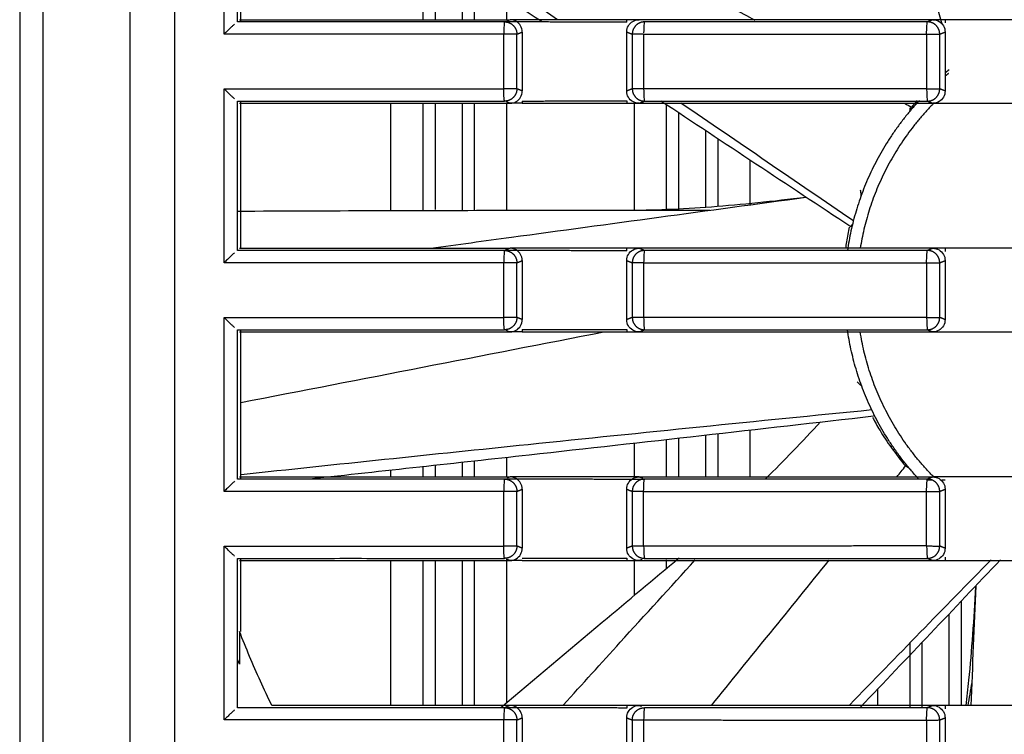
# Model space of a CAD drawing. Header units: millimetres. Extents: x 9946 to 11276, y -3292 to -1962.
# Tile 133 of 170: x 10809 to 10850, y -2166 to -2137. Entities that reach past the tile are written whole.
import ezdxf

# ---------------------------------------------------------------- set-up
doc = ezdxf.new("R2010")
doc.units = ezdxf.units.MM
doc.layers.add('ROXX NEO lite', color=7, linetype='Continuous', true_color=0x000000)

msp = doc.modelspace()

# ---------------------------------------------------------------- linework, layer by layer
at = {"layer": 'ROXX NEO lite', "color": 18, "lineweight": -3, "true_color": 0x000000}
for points, degree in [([(10809.489, -2106.348), (10809.489, -2120.322), (10809.489, -2148.389), (10809.489, -2176.456), (10809.489, -2190.43)], 3), ([(10810.439, -2189.083), (10810.438, -2175.48), (10810.439, -2148.39), (10810.439, -2121.299), (10810.439, -2107.696)], 3), ([(10815.788, -2114.089), (10815.788, -2148.389), (10815.788, -2182.689)], 2), ([(10817.802, -2137.977), (10817.802, -2134.439), (10817.802, -2130.901)], 2), ([(10818.342, -2137.476), (10818.342, -2134.439), (10818.342, -2131.402)], 2), ([(10830.733, -2137.482), (10827.699, -2135.458), (10824.669, -2133.43), (10821.639, -2131.401)], 3), ([(10831.366, -2137.389), (10828.455, -2135.419), (10825.542, -2133.453), (10822.627, -2131.489)], 3), ([(10828.709, -2131.491), (10832.266, -2133.462), (10835.824, -2135.434), (10839.381, -2137.406)], 3), ([(10847.012, -2137.572), (10846.401, -2135.516), (10845.793, -2133.459), (10845.186, -2131.401)], 3), ([(10825.899, -2137.389), (10825.899, -2135.821), (10825.899, -2134.252)], 2), ([(10818.488, -2137.448), (10818.488, -2135.97), (10818.488, -2134.492)], 2), ([(10826.398, -2137.389), (10826.398, -2135.987), (10826.398, -2134.584)], 2), ([(10827.479, -2135.309), (10827.479, -2136.349), (10827.479, -2137.389)], 2), ([(10827.978, -2135.643), (10827.978, -2136.516), (10827.978, -2137.389)], 2), ([(10829.288, -2136.518), (10829.288, -2136.953), (10829.288, -2137.389)], 2), ([(10818.229, -2137.566), (10818.206, -2137.587), (10818.153, -2137.635), (10818.055, -2137.729), (10817.938, -2137.842), (10817.849, -2137.93), (10817.802, -2137.977)], 3), ([(10818.429, -2137.389), (10819.651, -2137.389), (10822.095, -2137.389), (10825.762, -2137.389), (10828.207, -2137.389), (10829.43, -2137.389)], 3), ([(10829.929, -2137.479), (10829.689, -2137.479), (10829.45, -2137.478), (10829.211, -2137.477)], 3), ([(10829.43, -2137.389), (10829.387, -2137.406), (10829.343, -2137.424), (10829.3, -2137.441)], 3), ([(10829.929, -2137.889), (10829.929, -2137.794), (10829.882, -2137.629), (10829.689, -2137.436), (10829.525, -2137.389), (10829.43, -2137.389)], 3), ([(10829.929, -2137.389), (10829.762, -2137.389), (10829.596, -2137.389), (10829.43, -2137.389)], 3), ([(10834.175, -2137.389), (10832.76, -2137.389), (10831.344, -2137.389), (10829.929, -2137.389)], 3), ([(10834.175, -2137.49), (10832.052, -2137.485), (10829.929, -2137.479)], 2), ([(10834.175, -2137.887), (10834.175, -2137.791), (10834.224, -2137.627), (10834.411, -2137.439), (10834.58, -2137.389), (10834.678, -2137.389)], 3), ([(10834.678, -2137.389), (10834.51, -2137.389), (10834.343, -2137.389), (10834.175, -2137.389)], 3), ([(10834.175, -2137.49), (10834.175, -2137.44), (10834.175, -2137.389)], 2), ([(10846.628, -2137.389), (10845.3, -2137.389), (10842.643, -2137.388), (10838.66, -2137.388), (10836.005, -2137.389), (10834.678, -2137.389)], 3), ([(10834.902, -2137.477), (10834.895, -2137.481), (10834.876, -2137.568), (10834.867, -2137.806), (10834.866, -2137.916)], 3), ([(10846.375, -2137.981), (10846.375, -2137.865), (10846.386, -2137.586), (10846.401, -2137.481), (10846.408, -2137.477)], 3), ([(10846.628, -2137.389), (10846.518, -2137.433), (10846.408, -2137.477)], 2), ([(10846.628, -2137.389), (10846.723, -2137.389), (10846.887, -2137.436), (10847.08, -2137.629), (10847.126, -2137.794), (10847.126, -2137.889)], 3), ([(10847.126, -2137.389), (10846.96, -2137.389), (10846.794, -2137.389), (10846.628, -2137.389)], 3), ([(10851.574, -2137.389), (10850.091, -2137.389), (10848.609, -2137.389), (10847.126, -2137.389)], 3), ([(10847.126, -2137.389), (10847.126, -2137.455), (10847.126, -2137.52)], 2), ([(10829.175, -2140.201), (10829.175, -2139.089), (10829.175, -2137.977)], 2), ([(10829.71, -2137.977), (10829.819, -2137.933), (10829.929, -2137.889)], 2), ([(10829.71, -2140.201), (10829.71, -2139.089), (10829.71, -2137.977)], 2), ([(10829.929, -2137.889), (10829.929, -2139.089), (10829.929, -2140.289)], 2), ([(10834.175, -2140.291), (10834.175, -2139.089), (10834.175, -2137.887)], 2), ([(10834.175, -2137.887), (10834.289, -2137.932), (10834.403, -2137.977)], 2), ([(10834.403, -2137.977), (10834.403, -2139.089), (10834.403, -2140.2)], 2), ([(10834.866, -2137.977), (10834.866, -2139.089), (10834.866, -2140.201)], 2), ([(10846.375, -2137.981), (10846.375, -2139.089), (10846.375, -2140.197)], 2), ([(10846.907, -2137.977), (10847.017, -2137.933), (10847.126, -2137.889)], 2), ([(10846.907, -2140.201), (10846.907, -2139.089), (10846.907, -2137.977)], 2), ([(10847.126, -2137.889), (10847.126, -2139.089), (10847.126, -2140.289)], 2), ([(10847.286, -2139.428), (10847.243, -2139.464), (10847.199, -2139.5), (10847.155, -2139.538)], 3), ([(10817.802, -2147.277), (10817.802, -2143.739), (10817.802, -2140.201)], 2), ([(10829.43, -2140.789), (10829.525, -2140.789), (10829.689, -2140.742), (10829.882, -2140.549), (10829.929, -2140.384), (10829.929, -2140.289)], 3), ([(10829.929, -2140.289), (10829.819, -2140.245), (10829.71, -2140.201)], 2), ([(10834.403, -2140.2), (10834.289, -2140.246), (10834.175, -2140.291)], 2), ([(10834.678, -2140.789), (10834.58, -2140.789), (10834.412, -2140.739), (10834.225, -2140.553), (10834.175, -2140.388), (10834.175, -2140.291)], 3), ([(10846.375, -2140.197), (10846.375, -2140.265), (10846.377, -2140.341), (10846.38, -2140.411)], 3), ([(10847.126, -2140.289), (10847.126, -2140.384), (10847.079, -2140.549), (10846.887, -2140.742), (10846.723, -2140.789), (10846.628, -2140.789)], 3), ([(10847.126, -2140.289), (10847.017, -2140.245), (10846.907, -2140.201)], 2), ([(10818.342, -2140.702), (10819.506, -2140.702), (10821.862, -2140.7), (10825.345, -2140.701), (10827.898, -2140.701), (10829.211, -2140.701)], 3), ([(10818.342, -2146.776), (10818.342, -2143.739), (10818.342, -2140.702)], 2), ([(10818.429, -2140.789), (10819.651, -2140.789), (10822.095, -2140.789), (10825.762, -2140.789), (10828.207, -2140.789), (10829.43, -2140.789)], 3), ([(10818.488, -2146.67), (10818.488, -2143.7), (10818.488, -2140.73)], 2), ([(10824.588, -2145.148), (10824.588, -2142.961), (10824.588, -2140.773)], 2), ([(10825.899, -2145.148), (10825.899, -2142.968), (10825.899, -2140.789)], 2), ([(10826.398, -2145.11), (10826.398, -2142.949), (10826.398, -2140.789)], 2), ([(10827.479, -2140.789), (10827.479, -2142.954), (10827.479, -2145.12)], 2), ([(10827.978, -2140.789), (10827.978, -2142.961), (10827.978, -2145.133)], 2), ([(10829.43, -2140.789), (10829.383, -2140.77), (10829.336, -2140.751), (10829.288, -2140.732)], 3), ([(10829.288, -2140.789), (10829.288, -2142.965), (10829.288, -2145.142)], 2), ([(10829.929, -2140.789), (10829.762, -2140.789), (10829.596, -2140.789), (10829.43, -2140.789)], 3), ([(10829.928, -2140.698), (10832.052, -2140.693), (10834.175, -2140.688)], 2), ([(10829.928, -2140.698), (10829.928, -2140.744), (10829.929, -2140.789)], 2), ([(10829.929, -2140.789), (10830.4, -2140.789), (10831.344, -2140.789), (10832.76, -2140.789), (10833.703, -2140.789), (10834.175, -2140.789)], 3), ([(10834.175, -2140.688), (10834.175, -2140.738), (10834.175, -2140.789)], 2), ([(10834.175, -2140.789), (10834.343, -2140.789), (10834.51, -2140.789), (10834.678, -2140.789)], 3), ([(10834.488, -2145.129), (10834.488, -2142.959), (10834.488, -2140.789)], 2), ([(10834.678, -2140.789), (10834.789, -2140.745), (10834.9, -2140.701)], 2), ([(10834.678, -2140.789), (10836.005, -2140.789), (10838.66, -2140.79), (10842.643, -2140.79), (10845.3, -2140.789), (10846.628, -2140.789)], 3), ([(10843.289, -2145.813), (10840.713, -2144.113), (10838.14, -2142.409), (10835.569, -2140.701)], 3), ([(10843.395, -2145.571), (10841.059, -2143.974), (10838.721, -2142.38), (10836.38, -2140.789)], 3), ([(10845.495, -2140.796), (10845.583, -2140.845), (10845.672, -2140.894), (10845.76, -2140.943)], 3), ([(10845.99, -2140.675), (10845.914, -2140.762), (10845.837, -2140.851), (10845.76, -2140.943)], 3), ([(10846.408, -2140.701), (10846.518, -2140.745), (10846.628, -2140.789)], 2), ([(10846.628, -2140.789), (10846.794, -2140.789), (10846.96, -2140.789), (10847.126, -2140.789)], 3), ([(10847.126, -2140.789), (10847.621, -2140.789), (10848.609, -2140.789), (10850.091, -2140.789), (10851.08, -2140.789), (10851.574, -2140.789)], 3), ([(10835.799, -2145.103), (10835.799, -2142.978), (10835.799, -2140.854)], 2), ([(10836.298, -2145.139), (10836.298, -2143.162), (10836.298, -2141.185)], 2), ([(10845.682, -2141.125), (10845.721, -2141.034), (10845.76, -2140.943)], 2), ([(10845.699, -2141.106), (10845.699, -2141.037), (10845.699, -2140.968)], 2), ([(10837.379, -2141.902), (10837.379, -2143.458), (10837.379, -2145.014)], 2), ([(10837.878, -2142.234), (10837.878, -2143.605), (10837.878, -2144.976)], 2), ([(10839.188, -2143.102), (10839.188, -2144.011), (10839.188, -2144.92)], 2), ([(10834.129, -2145.139), (10835.273, -2145.139), (10836.416, -2145.139), (10837.56, -2145.14)], 3), ([(10843.289, -2145.813), (10843.326, -2145.759), (10843.362, -2145.705)], 2), ([(10818.429, -2146.689), (10819.651, -2146.689), (10822.095, -2146.689), (10825.762, -2146.689), (10828.207, -2146.689), (10829.43, -2146.689)], 3), ([(10829.43, -2146.689), (10829.357, -2146.718), (10829.284, -2146.748), (10829.211, -2146.777)], 3), ([(10829.929, -2146.779), (10829.689, -2146.779), (10829.45, -2146.778), (10829.211, -2146.777)], 3), ([(10829.929, -2147.189), (10829.929, -2147.094), (10829.882, -2146.929), (10829.689, -2146.736), (10829.525, -2146.689), (10829.43, -2146.689)], 3), ([(10829.929, -2146.689), (10829.762, -2146.689), (10829.596, -2146.689), (10829.43, -2146.689)], 3), ([(10834.175, -2146.689), (10832.76, -2146.689), (10831.344, -2146.689), (10829.929, -2146.689)], 3), ([(10834.175, -2146.79), (10832.052, -2146.785), (10829.929, -2146.779)], 2), ([(10834.175, -2147.187), (10834.175, -2147.091), (10834.224, -2146.927), (10834.411, -2146.739), (10834.58, -2146.689), (10834.678, -2146.689)], 3), ([(10834.678, -2146.689), (10834.51, -2146.689), (10834.343, -2146.689), (10834.175, -2146.689)], 3), ([(10834.175, -2146.79), (10834.175, -2146.74), (10834.175, -2146.689)], 2), ([(10846.628, -2146.689), (10845.3, -2146.689), (10842.643, -2146.688), (10838.66, -2146.688), (10836.005, -2146.689), (10834.678, -2146.689)], 3), ([(10834.9, -2146.777), (10834.789, -2146.733), (10834.678, -2146.689)], 2), ([(10834.9, -2146.777), (10834.892, -2146.781), (10834.872, -2146.888), (10834.866, -2147.161), (10834.866, -2147.277)], 3), ([(10846.375, -2147.281), (10846.375, -2147.165), (10846.386, -2146.886), (10846.401, -2146.781), (10846.408, -2146.777)], 3), ([(10846.628, -2146.689), (10846.518, -2146.733), (10846.408, -2146.777)], 2), ([(10846.628, -2146.689), (10846.723, -2146.689), (10846.887, -2146.736), (10847.08, -2146.929), (10847.126, -2147.094), (10847.126, -2147.189)], 3), ([(10847.126, -2146.689), (10846.96, -2146.689), (10846.794, -2146.689), (10846.628, -2146.689)], 3), ([(10847.126, -2146.689), (10847.126, -2146.755), (10847.126, -2146.82)], 2), ([(10851.574, -2146.689), (10850.091, -2146.689), (10848.609, -2146.689), (10847.126, -2146.689)], 3), ([(10818.229, -2146.866), (10818.206, -2146.887), (10818.153, -2146.935), (10818.055, -2147.029), (10817.938, -2147.142), (10817.849, -2147.23), (10817.802, -2147.277)], 3), ([(10829.71, -2147.277), (10829.819, -2147.233), (10829.929, -2147.189)], 2), ([(10829.929, -2147.189), (10829.929, -2148.389), (10829.929, -2149.589)], 2), ([(10834.175, -2147.187), (10834.289, -2147.232), (10834.403, -2147.277)], 2), ([(10834.175, -2149.591), (10834.175, -2148.389), (10834.175, -2147.187)], 2), ([(10846.907, -2147.277), (10847.017, -2147.233), (10847.126, -2147.189)], 2), ([(10847.126, -2147.189), (10847.126, -2148.389), (10847.126, -2149.589)], 2), ([(10829.175, -2149.501), (10829.175, -2148.389), (10829.175, -2147.277)], 2), ([(10829.71, -2149.501), (10829.71, -2148.389), (10829.71, -2147.277)], 2), ([(10834.403, -2147.277), (10834.403, -2148.389), (10834.403, -2149.5)], 2), ([(10834.866, -2147.277), (10834.866, -2148.389), (10834.866, -2149.501)], 2), ([(10846.375, -2147.281), (10846.375, -2148.389), (10846.375, -2149.497)], 2), ([(10846.907, -2149.501), (10846.907, -2148.389), (10846.907, -2147.277)], 2), ([(10817.802, -2156.577), (10817.802, -2153.039), (10817.802, -2149.501)], 2), ([(10829.43, -2150.089), (10829.525, -2150.089), (10829.689, -2150.042), (10829.882, -2149.849), (10829.929, -2149.684), (10829.929, -2149.589)], 3), ([(10829.929, -2149.589), (10829.819, -2149.545), (10829.71, -2149.501)], 2), ([(10834.403, -2149.5), (10834.289, -2149.546), (10834.175, -2149.591)], 2), ([(10834.678, -2150.089), (10834.58, -2150.089), (10834.412, -2150.039), (10834.225, -2149.853), (10834.175, -2149.688), (10834.175, -2149.591)], 3), ([(10846.375, -2149.497), (10846.375, -2149.565), (10846.377, -2149.641), (10846.38, -2149.711)], 3), ([(10847.126, -2149.589), (10847.126, -2149.684), (10847.079, -2149.849), (10846.887, -2150.042), (10846.723, -2150.089), (10846.628, -2150.089)], 3), ([(10847.126, -2149.589), (10847.017, -2149.545), (10846.907, -2149.501)], 2), ([(10818.342, -2150.002), (10819.506, -2150.002), (10821.862, -2150), (10825.345, -2150.001), (10827.898, -2150.001), (10829.211, -2150.001)], 3), ([(10818.342, -2156.076), (10818.342, -2153.039), (10818.342, -2150.002)], 2), ([(10818.488, -2156.048), (10818.488, -2153.039), (10818.488, -2150.03)], 2), ([(10829.43, -2150.089), (10829.357, -2150.06), (10829.284, -2150.03), (10829.211, -2150.001)], 3), ([(10829.928, -2149.998), (10832.052, -2149.993), (10834.175, -2149.988)], 2), ([(10829.928, -2149.998), (10829.928, -2150.044), (10829.929, -2150.089)], 2), ([(10834.175, -2149.988), (10834.175, -2150.038), (10834.175, -2150.089)], 2), ([(10834.678, -2150.089), (10834.789, -2150.045), (10834.9, -2150.001)], 2), ([(10846.408, -2150.001), (10846.518, -2150.045), (10846.628, -2150.089)], 2), ([(10818.429, -2150.089), (10819.651, -2150.089), (10822.095, -2150.089), (10825.762, -2150.089), (10828.207, -2150.089), (10829.43, -2150.089)], 3), ([(10818.488, -2152.961), (10823.409, -2152.003), (10828.33, -2151.045), (10833.251, -2150.089)], 3), ([(10829.929, -2150.089), (10829.762, -2150.089), (10829.596, -2150.089), (10829.43, -2150.089)], 3), ([(10829.929, -2150.089), (10830.4, -2150.089), (10831.344, -2150.089), (10832.76, -2150.089), (10833.703, -2150.089), (10834.175, -2150.089)], 3), ([(10834.175, -2150.089), (10834.343, -2150.089), (10834.51, -2150.089), (10834.678, -2150.089)], 3), ([(10834.678, -2150.089), (10836.005, -2150.089), (10838.66, -2150.09), (10842.643, -2150.09), (10845.3, -2150.089), (10846.628, -2150.089)], 3), ([(10846.628, -2150.089), (10846.794, -2150.089), (10846.96, -2150.089), (10847.126, -2150.089)], 3), ([(10847.126, -2150.089), (10847.621, -2150.089), (10848.609, -2150.089), (10850.091, -2150.089), (10851.08, -2150.089), (10851.574, -2150.089)], 3), ([(10839.837, -2156.057), (10840.567, -2155.329), (10841.312, -2154.554), (10842.061, -2153.748)], 3), ([(10836.298, -2155.989), (10836.298, -2155.198), (10836.298, -2154.407)], 2), ([(10837.379, -2154.299), (10837.379, -2155.144), (10837.379, -2155.989)], 2), ([(10837.878, -2154.242), (10837.878, -2155.11), (10837.878, -2155.978)], 2), ([(10839.188, -2154.094), (10839.188, -2155.041), (10839.188, -2155.988)], 2), ([(10834.488, -2155.989), (10834.488, -2155.306), (10834.488, -2154.624)], 2), ([(10835.799, -2155.989), (10835.799, -2155.233), (10835.799, -2154.477)], 2), ([(10829.288, -2155.202), (10829.288, -2155.596), (10829.288, -2155.989)], 2), ([(10825.899, -2155.954), (10825.899, -2155.755), (10825.899, -2155.556)], 2), ([(10826.398, -2155.967), (10826.398, -2155.744), (10826.398, -2155.52)], 2), ([(10827.479, -2155.398), (10827.479, -2155.694), (10827.479, -2155.989)], 2), ([(10827.978, -2155.346), (10827.978, -2155.668), (10827.978, -2155.989)], 2), ([(10845.163, -2155.98), (10845.281, -2155.835), (10845.398, -2155.689), (10845.516, -2155.544)], 3), ([(10845.682, -2155.652), (10845.599, -2155.598), (10845.516, -2155.544)], 2), ([(10818.429, -2155.989), (10819.651, -2155.989), (10822.095, -2155.989), (10825.762, -2155.989), (10828.207, -2155.989), (10829.43, -2155.989)], 3), ([(10824.588, -2155.989), (10824.588, -2155.854), (10824.588, -2155.718)], 2), ([(10829.43, -2155.989), (10829.393, -2156.004), (10829.357, -2156.018), (10829.32, -2156.033)], 3), ([(10829.929, -2155.989), (10829.762, -2155.989), (10829.596, -2155.989), (10829.43, -2155.989)], 3), ([(10829.929, -2156.489), (10829.929, -2156.394), (10829.882, -2156.229), (10829.689, -2156.036), (10829.525, -2155.989), (10829.43, -2155.989)], 3), ([(10834.175, -2155.989), (10832.76, -2155.989), (10831.344, -2155.989), (10829.929, -2155.989)], 3), ([(10834.175, -2156.487), (10834.175, -2156.391), (10834.224, -2156.227), (10834.411, -2156.039), (10834.58, -2155.989), (10834.678, -2155.989)], 3), ([(10834.678, -2155.989), (10834.51, -2155.989), (10834.343, -2155.989), (10834.175, -2155.989)], 3), ([(10834.678, -2155.989), (10836.005, -2155.989), (10838.66, -2155.988), (10842.643, -2155.988), (10845.3, -2155.989), (10846.628, -2155.989)], 3), ([(10834.828, -2156.049), (10834.753, -2156.019), (10834.678, -2155.989)], 2), ([(10845.699, -2155.699), (10845.699, -2155.685), (10845.699, -2155.672)], 2), ([(10846.628, -2155.989), (10846.518, -2156.033), (10846.408, -2156.077)], 2), ([(10846.628, -2155.989), (10846.723, -2155.989), (10846.887, -2156.036), (10847.08, -2156.229), (10847.126, -2156.394), (10847.126, -2156.489)], 3), ([(10847.126, -2155.989), (10846.96, -2155.989), (10846.794, -2155.989), (10846.628, -2155.989)], 3), ([(10851.574, -2155.989), (10850.091, -2155.989), (10848.609, -2155.989), (10847.126, -2155.989)], 3), ([(10818.229, -2156.166), (10818.206, -2156.187), (10818.153, -2156.235), (10818.055, -2156.329), (10817.938, -2156.442), (10817.849, -2156.53), (10817.802, -2156.577)], 3), ([(10829.929, -2156.079), (10829.689, -2156.079), (10829.45, -2156.078), (10829.211, -2156.077)], 3), ([(10834.175, -2156.09), (10832.052, -2156.085), (10829.929, -2156.079)], 2), ([(10834.888, -2156.092), (10834.531, -2156.091), (10834.175, -2156.09)], 2), ([(10834.866, -2156.577), (10834.866, -2156.461), (10834.872, -2156.188), (10834.892, -2156.081), (10834.9, -2156.077)], 3), ([(10846.375, -2156.581), (10846.375, -2156.465), (10846.386, -2156.186), (10846.401, -2156.081), (10846.408, -2156.077)], 3), ([(10846.62, -2156.119), (10846.514, -2156.119), (10846.408, -2156.119)], 2), ([(10847.126, -2156.12), (10847.059, -2156.12), (10846.992, -2156.12)], 2), ([(10829.175, -2158.801), (10829.175, -2157.689), (10829.175, -2156.577)], 2), ([(10829.71, -2156.577), (10829.819, -2156.533), (10829.929, -2156.489)], 2), ([(10829.71, -2158.801), (10829.71, -2157.689), (10829.71, -2156.577)], 2), ([(10829.929, -2156.489), (10829.929, -2157.689), (10829.929, -2158.889)], 2), ([(10834.175, -2156.487), (10834.289, -2156.532), (10834.403, -2156.577)], 2), ([(10834.175, -2158.891), (10834.175, -2157.689), (10834.175, -2156.487)], 2), ([(10834.403, -2156.577), (10834.403, -2157.689), (10834.403, -2158.8)], 2), ([(10834.866, -2158.801), (10834.866, -2157.689), (10834.866, -2156.577)], 2), ([(10846.375, -2158.797), (10846.375, -2157.689), (10846.375, -2156.581)], 2), ([(10846.907, -2156.577), (10847.017, -2156.533), (10847.126, -2156.489)], 2), ([(10846.907, -2158.801), (10846.907, -2157.689), (10846.907, -2156.577)], 2), ([(10847.126, -2156.489), (10847.126, -2157.689), (10847.126, -2158.889)], 2), ([(10817.802, -2165.877), (10817.802, -2162.339), (10817.802, -2158.801)], 2), ([(10829.929, -2158.889), (10829.819, -2158.845), (10829.71, -2158.801)], 2), ([(10834.403, -2158.8), (10834.289, -2158.846), (10834.175, -2158.891)], 2), ([(10846.375, -2158.797), (10846.375, -2158.865), (10846.377, -2158.941), (10846.38, -2159.011)], 3), ([(10847.126, -2158.889), (10847.017, -2158.845), (10846.907, -2158.801)], 2), ([(10829.43, -2159.389), (10829.525, -2159.389), (10829.689, -2159.342), (10829.882, -2159.149), (10829.929, -2158.984), (10829.929, -2158.889)], 3), ([(10834.678, -2159.389), (10834.58, -2159.389), (10834.412, -2159.339), (10834.225, -2159.153), (10834.175, -2158.988), (10834.175, -2158.891)], 3), ([(10847.126, -2158.889), (10847.126, -2158.984), (10847.079, -2159.149), (10846.887, -2159.342), (10846.723, -2159.389), (10846.628, -2159.389)], 3), ([(10818.342, -2159.302), (10819.506, -2159.302), (10821.862, -2159.3), (10825.345, -2159.301), (10827.898, -2159.301), (10829.211, -2159.301)], 3), ([(10818.342, -2165.376), (10818.342, -2162.339), (10818.342, -2159.302)], 2), ([(10818.429, -2159.389), (10819.651, -2159.389), (10822.095, -2159.389), (10825.762, -2159.389), (10828.207, -2159.389), (10829.43, -2159.389)], 3), ([(10818.488, -2162.273), (10818.488, -2160.802), (10818.488, -2159.33)], 2), ([(10824.588, -2165.289), (10824.588, -2162.339), (10824.588, -2159.389)], 2), ([(10825.899, -2165.277), (10825.899, -2162.324), (10825.899, -2159.371)], 2), ([(10826.398, -2165.289), (10826.398, -2162.336), (10826.398, -2159.384)], 2), ([(10827.479, -2159.389), (10827.479, -2162.339), (10827.479, -2165.289)], 2), ([(10827.978, -2159.389), (10827.978, -2162.339), (10827.978, -2165.289)], 2), ([(10829.43, -2159.389), (10829.381, -2159.369), (10829.333, -2159.35), (10829.284, -2159.33)], 3), ([(10829.288, -2159.359), (10829.288, -2162.271), (10829.288, -2165.182)], 2), ([(10829.929, -2159.389), (10829.762, -2159.389), (10829.596, -2159.389), (10829.43, -2159.389)], 3), ([(10829.928, -2159.298), (10832.052, -2159.293), (10834.175, -2159.288)], 2), ([(10829.929, -2159.389), (10830.4, -2159.389), (10831.344, -2159.389), (10832.76, -2159.389), (10833.703, -2159.389), (10834.175, -2159.389)], 3), ([(10834.175, -2159.288), (10834.175, -2159.338), (10834.175, -2159.389)], 2), ([(10834.175, -2159.389), (10834.343, -2159.389), (10834.51, -2159.389), (10834.678, -2159.389)], 3), ([(10834.488, -2160.782), (10834.488, -2160.085), (10834.488, -2159.389)], 2), ([(10834.678, -2159.389), (10834.744, -2159.363), (10834.81, -2159.336)], 2), ([(10834.678, -2159.389), (10836.005, -2159.389), (10838.66, -2159.39), (10842.643, -2159.39), (10845.3, -2159.389), (10846.628, -2159.389)], 3), ([(10835.799, -2159.703), (10835.799, -2159.53), (10835.799, -2159.357)], 2), ([(10837.623, -2165.289), (10839.22, -2163.317), (10840.816, -2161.346), (10842.413, -2159.375)], 3), ([(10848.994, -2159.361), (10847.075, -2161.324), (10845.16, -2163.29), (10843.247, -2165.258)], 3), ([(10849.377, -2159.358), (10847.483, -2161.358), (10845.587, -2163.355), (10843.688, -2165.35)], 3), ([(10846.408, -2159.301), (10846.518, -2159.345), (10846.628, -2159.389)], 2), ([(10846.628, -2159.389), (10846.794, -2159.389), (10846.96, -2159.389), (10847.126, -2159.389)], 3), ([(10847.126, -2159.258), (10847.126, -2159.323), (10847.126, -2159.389)], 2), ([(10847.126, -2159.389), (10847.621, -2159.389), (10848.609, -2159.389), (10850.091, -2159.389), (10851.08, -2159.389), (10851.574, -2159.389)], 3), ([(10848.188, -2165.289), (10848.252, -2163.67), (10848.317, -2162.051), (10848.383, -2160.431)], 3), ([(10847.778, -2161.045), (10847.778, -2163.167), (10847.778, -2165.288)], 2), ([(10847.279, -2161.571), (10847.279, -2163.423), (10847.279, -2165.275)], 2), ([(10819.746, -2165.289), (10819.585, -2164.96), (10819.274, -2164.299), (10818.835, -2163.293), (10818.561, -2162.615), (10818.429, -2162.273)], 3), ([(10818.429, -2162.273), (10818.429, -2162.939), (10818.429, -2163.605)], 2), ([(10845.699, -2165.377), (10845.699, -2164.056), (10845.699, -2162.735)], 2), ([(10846.198, -2165.377), (10846.198, -2164.043), (10846.198, -2162.709)], 2), ([(10848.058, -2165.291), (10848.114, -2164.977), (10848.169, -2164.663), (10848.225, -2164.348)], 3), ([(10844.388, -2165.289), (10844.388, -2164.951), (10844.388, -2164.613)], 2), ([(10818.229, -2165.466), (10818.206, -2165.487), (10818.153, -2165.535), (10818.055, -2165.629), (10817.938, -2165.742), (10817.849, -2165.83), (10817.802, -2165.877)], 3), ([(10829.43, -2165.289), (10828.354, -2165.289), (10826.201, -2165.289), (10822.973, -2165.289), (10820.822, -2165.289), (10819.746, -2165.289)], 3), ([(10829.43, -2165.289), (10829.357, -2165.318), (10829.284, -2165.348), (10829.211, -2165.377)], 3), ([(10829.929, -2165.379), (10829.57, -2165.379), (10829.211, -2165.378)], 2), ([(10829.929, -2165.789), (10829.929, -2165.694), (10829.882, -2165.529), (10829.689, -2165.336), (10829.525, -2165.289), (10829.43, -2165.289)], 3), ([(10829.929, -2165.289), (10829.762, -2165.289), (10829.596, -2165.289), (10829.43, -2165.289)], 3), ([(10834.175, -2165.289), (10832.76, -2165.289), (10831.344, -2165.289), (10829.929, -2165.289)], 3), ([(10834.175, -2165.39), (10832.052, -2165.385), (10829.929, -2165.379)], 2), ([(10834.175, -2165.787), (10834.175, -2165.691), (10834.224, -2165.527), (10834.411, -2165.339), (10834.58, -2165.289), (10834.678, -2165.289)], 3), ([(10834.678, -2165.289), (10834.51, -2165.289), (10834.343, -2165.289), (10834.175, -2165.289)], 3), ([(10834.175, -2165.289), (10834.175, -2165.34), (10834.175, -2165.39)], 2), ([(10846.628, -2165.289), (10845.3, -2165.289), (10842.643, -2165.288), (10838.66, -2165.288), (10836.005, -2165.289), (10834.678, -2165.289)], 3), ([(10834.777, -2165.328), (10834.727, -2165.309), (10834.678, -2165.289)], 2), ([(10834.9, -2165.377), (10834.892, -2165.381), (10834.872, -2165.488), (10834.866, -2165.761), (10834.866, -2165.877)], 3), ([(10846.375, -2165.881), (10846.375, -2165.765), (10846.386, -2165.486), (10846.401, -2165.381), (10846.408, -2165.377)], 3), ([(10846.628, -2165.289), (10846.518, -2165.333), (10846.408, -2165.377)], 2), ([(10846.628, -2165.289), (10846.723, -2165.289), (10846.887, -2165.336), (10847.08, -2165.529), (10847.126, -2165.694), (10847.126, -2165.789)], 3), ([(10847.126, -2165.289), (10846.96, -2165.289), (10846.794, -2165.289), (10846.628, -2165.289)], 3), ([(10851.574, -2165.289), (10850.091, -2165.289), (10848.609, -2165.289), (10847.126, -2165.289)], 3), ([(10847.126, -2165.289), (10847.126, -2165.355), (10847.126, -2165.42)], 2), ([(10829.175, -2168.101), (10829.175, -2166.989), (10829.175, -2165.877)], 2), ([(10829.71, -2165.877), (10829.819, -2165.833), (10829.929, -2165.789)], 2), ([(10829.71, -2168.101), (10829.71, -2166.989), (10829.71, -2165.877)], 2), ([(10829.929, -2165.789), (10829.929, -2166.989), (10829.929, -2168.189)], 2), ([(10834.175, -2168.191), (10834.175, -2166.989), (10834.175, -2165.787)], 2), ([(10834.175, -2165.787), (10834.289, -2165.832), (10834.403, -2165.877)], 2), ([(10834.403, -2165.877), (10834.403, -2166.989), (10834.403, -2168.1)], 2), ([(10834.866, -2165.877), (10834.866, -2166.989), (10834.866, -2168.101)], 2), ([(10846.375, -2165.881), (10846.375, -2166.989), (10846.375, -2168.097)], 2), ([(10846.907, -2165.877), (10847.017, -2165.833), (10847.126, -2165.789)], 2), ([(10846.907, -2168.101), (10846.907, -2166.989), (10846.907, -2165.877)], 2), ([(10847.126, -2165.789), (10847.126, -2166.989), (10847.126, -2168.189)], 2)]:
    msp.add_open_spline(points, degree=degree, dxfattribs=at)
for points, knots in [([(10813.988, -2183.742), (10813.988, -2183.562), (10813.988, -2183.102), (10813.988, -2182.293), (10813.988, -2181.251), (10813.988, -2180.028), (10813.988, -2178.405), (10813.988, -2176.404), (10813.988, -2173.25), (10813.988, -2169.391), (10813.988, -2164.871), (10813.988, -2160.442), (10813.988, -2154.634), (10813.988, -2147.511), (10813.988, -2139.059), (10813.988, -2130.586), (10813.988, -2121.976), (10813.988, -2116.061), (10813.988, -2113.036)], [-70.706142, -70.706142, -70.706142, -70.706142, -70.15375, -69.601358, -68.496575, -67.391791, -66.287008, -64.077441, -61.867874, -57.44874, -53.029606, -48.610472, -44.191338, -35.35307, -26.514802, -17.676534, -8.838266, 0, 0, 0, 0]), ([(10829.211, -2137.477), (10828.027, -2137.477), (10825.645, -2137.477), (10822.115, -2137.478), (10819.614, -2137.476), (10818.342, -2137.476)], [0, 0, 0, 0, 3.634609, 7.269223, 10.903837, 10.903837, 10.903837, 10.903837]), ([(10829.211, -2137.477), (10829.202, -2137.481), (10829.184, -2137.585), (10829.175, -2137.862), (10829.175, -2137.977)], [-0.8116834, -0.8116834, -0.8116834, -0.8116834, -0.4032896, 0, 0, 0, 0]), ([(10846.408, -2137.477), (10845.129, -2137.477), (10842.571, -2137.477), (10838.735, -2137.477), (10836.18, -2137.477), (10834.902, -2137.477)], [-11.53097, -11.53097, -11.53097, -11.53097, -7.68663, -3.842297, 0, 0, 0, 0]), ([(10818.229, -2140.612), (10818.206, -2140.591), (10818.153, -2140.543), (10818.055, -2140.449), (10817.938, -2140.336), (10817.849, -2140.248), (10817.802, -2140.201)], [0.4128925, 0.4128925, 0.4128925, 0.4128925, 0.5505233, 0.6881542, 0.825785, 0.9634049, 0.9634049, 0.9634049, 0.9634049]), ([(10834.866, -2140.201), (10834.866, -2140.317), (10834.873, -2140.59), (10834.892, -2140.697), (10834.9, -2140.701)], [0, 0, 0, 0, 0.4056817, 0.8113864, 0.8113864, 0.8113864, 0.8113864]), ([(10846.38, -2140.411), (10846.382, -2140.461), (10846.39, -2140.623), (10846.401, -2140.697), (10846.408, -2140.701)], [-0.577574, -0.577574, -0.577574, -0.577574, -0.4084309, 0, 0, 0, 0]), ([(10834.9, -2140.701), (10836.178, -2140.701), (10838.735, -2140.701), (10842.571, -2140.701), (10845.129, -2140.701), (10846.408, -2140.701)], [-11.533579, -11.533579, -11.533579, -11.533579, -7.68905, -3.844526, 0, 0, 0, 0]), ([(10843.673, -2144.311), (10843.677, -2144.337), (10843.681, -2144.366), (10843.687, -2144.407), (10843.694, -2144.456), (10843.701, -2144.507), (10843.708, -2144.557)], [0.2043171, 0.2043171, 0.2043171, 0.2043171, 0.3386839, 0.3386839, 0.3386839, 0.5508335, 0.5508335, 0.5508335, 0.5508335]), ([(10826.205, -2146.684), (10827.298, -2146.534), (10832.386, -2145.84), (10837.474, -2145.151), (10841.468, -2144.612)], [-17.667294, -17.667294, -17.667294, -17.667294, -14.348599, -2.230416, -2.230416, -2.230416, -2.230416]), ([(10834.129, -2145.139), (10835.222, -2145.139), (10836.402, -2145.088), (10837.625, -2144.996), (10838.848, -2144.904), (10840.138, -2144.77), (10841.461, -2144.606)], [0.103477, 0.103477, 0.103477, 0.103477, 4.76441, 4.76441, 4.76441, 9.422308, 9.422308, 9.422308, 9.422308]), ([(10818.362, -2145.174), (10822.058, -2145.157), (10827.313, -2145.141), (10832.569, -2145.139), (10834.129, -2145.139)], [2.892198, 2.892198, 2.892198, 2.892198, 13.979394, 18.65941, 18.65941, 18.65941, 18.65941]), ([(10843.223, -2145.826), (10843.184, -2146.011), (10843.132, -2146.291), (10843.087, -2146.6), (10843.076, -2146.689)], [8.546913, 8.546913, 8.546913, 8.546913, 9.932347, 10.471098, 10.471098, 10.471098, 10.471098]), ([(10829.211, -2146.777), (10828.027, -2146.777), (10825.645, -2146.777), (10822.115, -2146.778), (10819.614, -2146.776), (10818.342, -2146.776)], [0, 0, 0, 0, 3.634609, 7.269223, 10.903837, 10.903837, 10.903837, 10.903837]), ([(10829.211, -2146.777), (10829.202, -2146.781), (10829.184, -2146.885), (10829.175, -2147.162), (10829.175, -2147.277)], [-0.8116834, -0.8116834, -0.8116834, -0.8116834, -0.4032896, 0, 0, 0, 0]), ([(10846.408, -2146.777), (10845.129, -2146.777), (10842.571, -2146.777), (10838.735, -2146.777), (10836.179, -2146.777), (10834.9, -2146.777)], [-11.533009, -11.533009, -11.533009, -11.533009, -7.68867, -3.844336, 0, 0, 0, 0]), ([(10818.229, -2149.912), (10818.206, -2149.891), (10818.153, -2149.843), (10818.055, -2149.749), (10817.938, -2149.636), (10817.849, -2149.548), (10817.802, -2149.501)], [0.4128925, 0.4128925, 0.4128925, 0.4128925, 0.5505233, 0.6881542, 0.825785, 0.9634049, 0.9634049, 0.9634049, 0.9634049]), ([(10834.866, -2149.501), (10834.866, -2149.617), (10834.873, -2149.89), (10834.892, -2149.997), (10834.9, -2150.001)], [0, 0, 0, 0, 0.4056817, 0.8113864, 0.8113864, 0.8113864, 0.8113864]), ([(10834.9, -2150.001), (10836.178, -2150.001), (10838.735, -2150.001), (10842.571, -2150.001), (10845.129, -2150.001), (10846.408, -2150.001)], [-11.533252, -11.533252, -11.533252, -11.533252, -7.688722, -3.844199, 0, 0, 0, 0]), ([(10846.38, -2149.711), (10846.382, -2149.761), (10846.39, -2149.923), (10846.401, -2149.997), (10846.408, -2150.001)], [-0.5776272, -0.5776272, -0.5776272, -0.5776272, -0.4084368, 0, 0, 0, 0]), ([(10843.547, -2152.12), (10843.567, -2152.138), (10843.588, -2152.158), (10843.619, -2152.185), (10843.656, -2152.219), (10843.694, -2152.253), (10843.732, -2152.287)], [0.2043069, 0.2043069, 0.2043069, 0.2043069, 0.3386818, 0.3386818, 0.3386818, 0.5508338, 0.5508338, 0.5508338, 0.5508338]), ([(10844.144, -2153.265), (10839.483, -2153.725), (10830.932, -2154.59), (10822.384, -2155.488), (10818.495, -2155.9)], [-28.151025, -28.151025, -28.151025, -28.151025, -14.099015, -2.366351, -2.366351, -2.366351, -2.366351]), ([(10844.219, -2153.518), (10839.55, -2154.057), (10831.912, -2154.918), (10824.272, -2155.753), (10821.303, -2156.076)], [0, 0, 0, 0, 14.098949, 23.058599, 23.058599, 23.058599, 23.058599]), ([(10844.173, -2153.566), (10844.263, -2153.734), (10844.485, -2154.128), (10844.924, -2154.801), (10845.305, -2155.294), (10845.516, -2155.544)], [8.534499, 8.534499, 8.534499, 8.534499, 9.932268, 11.587642, 13.243769, 13.243769, 13.243769, 13.243769]), ([(10829.211, -2156.077), (10828.027, -2156.077), (10825.645, -2156.077), (10822.115, -2156.078), (10819.614, -2156.076), (10818.342, -2156.076)], [0, 0, 0, 0, 3.634609, 7.269223, 10.903837, 10.903837, 10.903837, 10.903837]), ([(10829.211, -2156.077), (10829.202, -2156.081), (10829.184, -2156.185), (10829.175, -2156.462), (10829.175, -2156.577)], [-0.8116834, -0.8116834, -0.8116834, -0.8116834, -0.4032896, 0, 0, 0, 0]), ([(10846.408, -2156.077), (10845.129, -2156.077), (10842.571, -2156.077), (10838.735, -2156.077), (10836.179, -2156.077), (10834.9, -2156.077)], [-11.533009, -11.533009, -11.533009, -11.533009, -7.68867, -3.844336, 0, 0, 0, 0]), ([(10818.229, -2159.212), (10818.206, -2159.191), (10818.153, -2159.143), (10818.055, -2159.049), (10817.938, -2158.936), (10817.849, -2158.848), (10817.802, -2158.801)], [0.4128925, 0.4128925, 0.4128925, 0.4128925, 0.5505233, 0.6881542, 0.825785, 0.9634049, 0.9634049, 0.9634049, 0.9634049]), ([(10834.866, -2158.801), (10834.866, -2158.917), (10834.873, -2159.19), (10834.892, -2159.297), (10834.9, -2159.301)], [0, 0, 0, 0, 0.4056817, 0.8113864, 0.8113864, 0.8113864, 0.8113864]), ([(10846.38, -2159.011), (10846.382, -2159.061), (10846.39, -2159.223), (10846.401, -2159.297), (10846.408, -2159.301)], [-0.5776272, -0.5776272, -0.5776272, -0.5776272, -0.4084368, 0, 0, 0, 0]), ([(10829.06, -2165.375), (10830.434, -2164.215), (10832.849, -2162.18), (10835.268, -2160.149), (10836.31, -2159.274)], [8.586331, 8.586331, 8.586331, 8.586331, 13.979394, 18.061489, 18.061489, 18.061489, 18.061489]), ([(10831.6, -2165.266), (10832.372, -2164.415), (10834.157, -2162.449), (10835.943, -2160.483), (10836.957, -2159.368)], [-17.801533, -17.801533, -17.801533, -17.801533, -14.348634, -9.817137, -9.817137, -9.817137, -9.817137]), ([(10834.9, -2159.301), (10836.178, -2159.301), (10838.735, -2159.301), (10842.571, -2159.301), (10845.129, -2159.301), (10846.408, -2159.301)], [-11.533252, -11.533252, -11.533252, -11.533252, -7.688722, -3.844199, 0, 0, 0, 0]), ([(10847.982, -2165.289), (10848.023, -2164.95), (10848.06, -2164.607), (10848.095, -2164.259), (10848.216, -2163.05), (10848.307, -2161.769), (10848.375, -2160.45)], [3.436969, 3.436969, 3.436969, 3.436969, 4.76441, 4.76441, 4.76441, 9.379401, 9.379401, 9.379401, 9.379401]), ([(10829.211, -2165.377), (10828.027, -2165.377), (10825.645, -2165.377), (10822.115, -2165.378), (10819.614, -2165.376), (10818.342, -2165.376)], [0, 0, 0, 0, 3.634609, 7.269223, 10.903837, 10.903837, 10.903837, 10.903837]), ([(10829.211, -2165.377), (10829.202, -2165.381), (10829.184, -2165.485), (10829.175, -2165.762), (10829.175, -2165.877)], [-0.8116834, -0.8116834, -0.8116834, -0.8116834, -0.4032896, 0, 0, 0, 0]), ([(10846.408, -2165.377), (10845.129, -2165.377), (10842.571, -2165.377), (10838.735, -2165.377), (10836.179, -2165.377), (10834.9, -2165.377)], [-11.533009, -11.533009, -11.533009, -11.533009, -7.68867, -3.844336, 0, 0, 0, 0])]:
    msp.add_open_spline(points, degree=3, knots=knots, dxfattribs=at)
for points, weights in [([(10829.211, -2137.477), (10829.417, -2137.477), (10829.563, -2137.624)], [1, 0.923920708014, 1]), ([(10834.902, -2137.477), (10834.695, -2137.477), (10834.549, -2137.624)], [1, 0.923351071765, 1]), ([(10846.761, -2137.624), (10846.614, -2137.477), (10846.408, -2137.477)], [1, 0.923946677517, 1]), ([(10829.175, -2137.977), (10823.487, -2137.977), (10817.802, -2137.977)], [1, 0.99999215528, 1]), ([(10829.71, -2137.977), (10829.667, -2137.977), (10829.175, -2137.977)], [1, 0.711731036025, 1]), ([(10829.563, -2137.624), (10829.709, -2137.77), (10829.71, -2137.977)], [1, 0.923900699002, 1]), ([(10834.549, -2137.624), (10834.403, -2137.771), (10834.403, -2137.977)], [1, 0.924403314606, 1]), ([(10834.866, -2137.977), (10834.44, -2137.977), (10834.403, -2137.977)], [1, 0.760524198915, 1]), ([(10834.866, -2137.977), (10840.619, -2137.977), (10846.375, -2137.981)], [1, 0.999991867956, 1]), ([(10846.375, -2137.981), (10846.865, -2137.977), (10846.907, -2137.977)], [1, 0.713639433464, 1]), ([(10846.907, -2137.977), (10846.907, -2137.77), (10846.761, -2137.624)], [1, 0.92392071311, 1]), ([(10847.261, -2139.58), (10847.202, -2139.627), (10847.144, -2139.675)], [0.857015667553, 0.856740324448, 0.856503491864]), ([(10817.802, -2140.201), (10823.487, -2140.201), (10829.175, -2140.201)], [1, 0.999992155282, 1]), ([(10829.565, -2140.201), (10829.403, -2140.201), (10829.175, -2140.201)], [1, 0.90906202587, 1]), ([(10829.211, -2140.701), (10829.175, -2140.684), (10829.175, -2140.201)], [1, 0.719368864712, 1]), ([(10829.71, -2140.201), (10829.709, -2140.408), (10829.563, -2140.554)], [1, 0.923923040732, 1]), ([(10829.71, -2140.201), (10829.694, -2140.201), (10829.565, -2140.201)], [1, 0.939692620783, 1]), ([(10834.866, -2140.201), (10834.44, -2140.201), (10834.403, -2140.2)], [1, 0.760506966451, 1]), ([(10834.403, -2140.2), (10834.403, -2140.407), (10834.549, -2140.554)], [1, 0.924140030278, 1]), ([(10846.375, -2140.197), (10840.619, -2140.201), (10834.866, -2140.201)], [1, 0.999991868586, 1]), ([(10846.375, -2140.197), (10846.865, -2140.201), (10846.907, -2140.201)], [1, 0.713642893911, 1]), ([(10846.761, -2140.554), (10846.907, -2140.408), (10846.907, -2140.201)], [1, 0.923963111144, 1]), ([(10829.563, -2140.554), (10829.417, -2140.701), (10829.211, -2140.701)], [1, 0.923901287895, 1]), ([(10834.549, -2140.554), (10834.694, -2140.7), (10834.9, -2140.701)], [1, 0.92438735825, 1]), ([(10846.083, -2140.673), (10843.66, -2143.266), (10843.154, -2146.777)], [0.855509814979, 0.861804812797, 0.953724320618]), ([(10846.634, -2140.82), (10844.216, -2143.281), (10843.673, -2146.689)], [0.855146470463, 0.858103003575, 0.948948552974]), ([(10846.408, -2140.701), (10846.614, -2140.701), (10846.761, -2140.554)], [1, 0.923905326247, 1]), ([(10829.211, -2146.777), (10829.417, -2146.777), (10829.563, -2146.924)], [1, 0.923920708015, 1]), ([(10834.9, -2146.777), (10834.695, -2146.778), (10834.549, -2146.924)], [1, 0.924124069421, 1]), ([(10846.761, -2146.924), (10846.614, -2146.777), (10846.408, -2146.777)], [1, 0.923946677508, 1]), ([(10829.563, -2146.924), (10829.709, -2147.07), (10829.71, -2147.277)], [1, 0.923900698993, 1]), ([(10834.549, -2146.924), (10834.403, -2147.071), (10834.403, -2147.277)], [1, 0.924403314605, 1]), ([(10846.907, -2147.277), (10846.907, -2147.07), (10846.761, -2146.924)], [1, 0.923920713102, 1]), ([(10829.175, -2147.277), (10823.487, -2147.277), (10817.802, -2147.277)], [1, 0.99999215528, 1]), ([(10829.71, -2147.277), (10829.667, -2147.277), (10829.175, -2147.277)], [1, 0.711731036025, 1]), ([(10834.866, -2147.277), (10834.44, -2147.277), (10834.403, -2147.277)], [1, 0.760524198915, 1]), ([(10834.866, -2147.277), (10840.619, -2147.277), (10846.375, -2147.281)], [1, 0.999991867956, 1]), ([(10846.375, -2147.281), (10846.865, -2147.277), (10846.907, -2147.277)], [1, 0.713639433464, 1]), ([(10817.802, -2149.501), (10823.487, -2149.501), (10829.175, -2149.501)], [1, 0.999992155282, 1]), ([(10829.565, -2149.501), (10829.403, -2149.501), (10829.175, -2149.501)], [1, 0.90906202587, 1]), ([(10829.211, -2150.001), (10829.175, -2149.984), (10829.175, -2149.501)], [1, 0.719368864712, 1]), ([(10829.71, -2149.501), (10829.709, -2149.708), (10829.563, -2149.854)], [1, 0.923923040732, 1]), ([(10829.71, -2149.501), (10829.694, -2149.501), (10829.565, -2149.501)], [1, 0.939692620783, 1]), ([(10834.403, -2149.5), (10834.403, -2149.707), (10834.549, -2149.854)], [1, 0.924140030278, 1]), ([(10834.866, -2149.501), (10834.44, -2149.501), (10834.403, -2149.5)], [1, 0.760506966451, 1]), ([(10846.375, -2149.497), (10840.619, -2149.501), (10834.866, -2149.501)], [1, 0.999991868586, 1]), ([(10846.375, -2149.497), (10846.865, -2149.501), (10846.907, -2149.501)], [1, 0.713642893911, 1]), ([(10846.761, -2149.854), (10846.907, -2149.708), (10846.907, -2149.501)], [1, 0.923963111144, 1]), ([(10829.563, -2149.854), (10829.417, -2150.001), (10829.211, -2150.001)], [1, 0.923901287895, 1]), ([(10834.549, -2149.854), (10834.694, -2150), (10834.9, -2150.001)], [1, 0.92438735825, 1]), ([(10846.057, -2156.077), (10843.657, -2153.492), (10843.154, -2150.001)], [0.855278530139, 0.85969418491, 0.948328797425]), ([(10846.408, -2150.001), (10846.614, -2150.001), (10846.761, -2149.854)], [1, 0.923795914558, 1]), ([(10846.665, -2155.989), (10844.22, -2153.52), (10843.673, -2150.089)], [0.855047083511, 0.855125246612, 0.943713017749]), ([(10829.211, -2156.077), (10829.417, -2156.077), (10829.563, -2156.224)], [1, 0.923920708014, 1]), ([(10829.563, -2156.224), (10829.709, -2156.37), (10829.71, -2156.577)], [1, 0.923900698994, 1]), ([(10834.549, -2156.224), (10834.403, -2156.371), (10834.403, -2156.577)], [1, 0.924403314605, 1]), ([(10834.9, -2156.077), (10834.695, -2156.078), (10834.549, -2156.224)], [1, 0.924124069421, 1]), ([(10846.761, -2156.224), (10846.614, -2156.077), (10846.408, -2156.077)], [1, 0.923946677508, 1]), ([(10846.907, -2156.577), (10846.907, -2156.37), (10846.761, -2156.224)], [1, 0.923920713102, 1]), ([(10829.175, -2156.577), (10823.487, -2156.577), (10817.802, -2156.577)], [1, 0.99999215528, 1]), ([(10829.71, -2156.577), (10829.667, -2156.577), (10829.175, -2156.577)], [1, 0.711731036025, 1]), ([(10834.866, -2156.577), (10834.44, -2156.577), (10834.403, -2156.577)], [1, 0.760524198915, 1]), ([(10834.866, -2156.577), (10840.619, -2156.577), (10846.375, -2156.581)], [1, 0.999991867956, 1]), ([(10846.375, -2156.581), (10846.865, -2156.577), (10846.907, -2156.577)], [1, 0.713639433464, 1]), ([(10817.802, -2158.801), (10823.487, -2158.801), (10829.175, -2158.801)], [1, 0.999992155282, 1]), ([(10829.565, -2158.801), (10829.403, -2158.801), (10829.175, -2158.801)], [1, 0.90906202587, 1]), ([(10829.211, -2159.301), (10829.175, -2159.284), (10829.175, -2158.801)], [1, 0.719368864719, 1]), ([(10829.71, -2158.801), (10829.709, -2159.008), (10829.563, -2159.154)], [1, 0.923923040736, 1]), ([(10829.71, -2158.801), (10829.694, -2158.801), (10829.565, -2158.801)], [1, 0.939692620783, 1]), ([(10834.866, -2158.801), (10834.44, -2158.801), (10834.403, -2158.8)], [1, 0.760506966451, 1]), ([(10834.403, -2158.8), (10834.403, -2159.007), (10834.549, -2159.154)], [1, 0.924140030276, 1]), ([(10846.375, -2158.797), (10840.619, -2158.801), (10834.866, -2158.801)], [1, 0.999991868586, 1]), ([(10846.375, -2158.797), (10846.865, -2158.801), (10846.907, -2158.801)], [1, 0.713642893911, 1]), ([(10846.761, -2159.154), (10846.907, -2159.008), (10846.907, -2158.801)], [1, 0.923963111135, 1]), ([(10829.563, -2159.154), (10829.417, -2159.301), (10829.211, -2159.301)], [1, 0.923901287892, 1]), ([(10834.549, -2159.154), (10834.694, -2159.3), (10834.9, -2159.301)], [1, 0.924387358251, 1]), ([(10846.408, -2159.301), (10846.614, -2159.301), (10846.761, -2159.154)], [1, 0.923795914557, 1]), ([(10818.429, -2163.605), (10818.385, -2163.501), (10818.342, -2163.397)], [0.885911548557, 0.886411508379, 0.886919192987]), ([(10829.211, -2165.377), (10829.417, -2165.377), (10829.563, -2165.524)], [1, 0.923920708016, 1]), ([(10829.563, -2165.524), (10829.709, -2165.67), (10829.71, -2165.877)], [1, 0.923900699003, 1]), ([(10834.403, -2165.877), (10834.403, -2165.671), (10834.549, -2165.524)], [1, 0.924403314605, 1]), ([(10834.549, -2165.524), (10834.695, -2165.378), (10834.9, -2165.377)], [1, 0.924124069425, 1]), ([(10846.761, -2165.524), (10846.614, -2165.377), (10846.408, -2165.377)], [1, 0.923946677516, 1]), ([(10846.907, -2165.877), (10846.907, -2165.67), (10846.761, -2165.524)], [1, 0.923920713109, 1]), ([(10829.175, -2165.877), (10823.487, -2165.877), (10817.802, -2165.877)], [1, 0.99999215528, 1]), ([(10829.71, -2165.877), (10829.667, -2165.877), (10829.175, -2165.877)], [1, 0.711731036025, 1]), ([(10834.403, -2165.877), (10834.44, -2165.877), (10834.866, -2165.877)], [1, 0.760524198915, 1]), ([(10834.866, -2165.877), (10840.619, -2165.877), (10846.375, -2165.881)], [1, 0.999991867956, 1]), ([(10846.375, -2165.881), (10846.865, -2165.877), (10846.907, -2165.877)], [1, 0.713639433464, 1])]:
    msp.add_rational_spline(points, weights, degree=2, dxfattribs=at)

doc.saveas('drawing.dxf')
